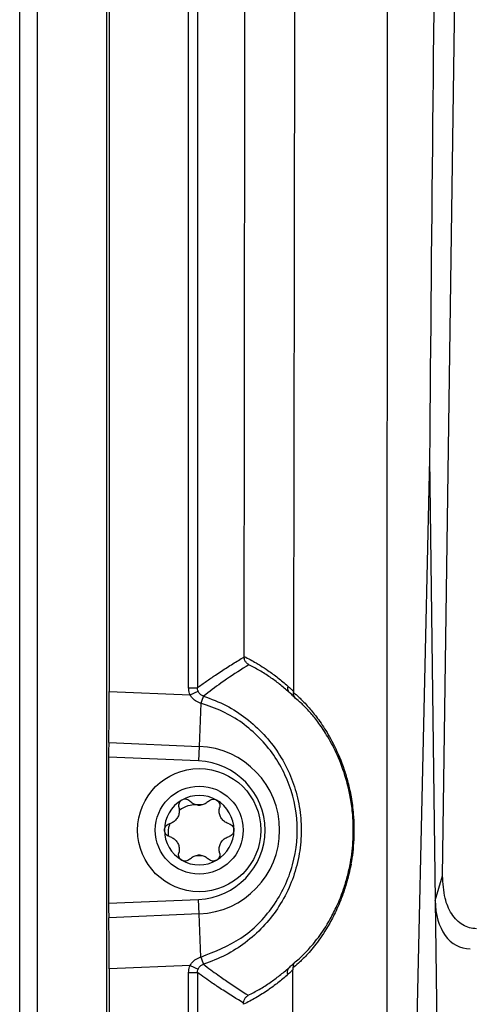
# Model space of a CAD drawing. Header units: millimetres. Extents: x -0.66 to 0.91, y -0.4 to 0.64.
# Tile 77 of 241: x -0.0314 to -0.0058, y 0.1341 to 0.1901. Entities that reach past the tile are written whole.
import ezdxf

# ---------------------------------------------------------------- set-up
doc = ezdxf.new("R2010")
doc.units = ezdxf.units.MM
doc.layers.add('FORMAT', color=7, linetype='Continuous')

msp = doc.modelspace()

# ---------------------------------------------------------------- linework, layer by layer
at = {"layer": 'FORMAT', "color": 7, "linetype": 'Continuous', "lineweight": 25}
for p, q in [((-0.031429, -0.035976), (-0.031429, 0.324024)), ((-0.030429, 0.324024), (-0.030429, -0.035976)), ((-0.026473, -0.03602), (-0.026473, 0.324067)), ((-0.026342, 0.266136), (-0.026342, 0.151911)), ((-0.021833, 0.152126), (-0.021833, 0.265684)), ((-0.021333, 0.265921), (-0.021333, 0.152126)), ((-0.007398, 0.141426), (-0.005943, 0.245048)), ((-0.008144, 0.16513), (-0.008867, 0.133224)), ((-0.008144, 0.16513), (-0.007825, 0.140028)), ((-0.026342, 0.151911), (-0.021748, 0.151723)), ((-0.021833, 0.152126), (-0.021333, 0.152126)), ((-0.021748, 0.151723), (-0.02129, 0.151925)), ((-0.021133, 0.151238), (-0.021234, 0.148789)), ((-0.021133, 0.151238), (-0.021136, 0.151239)), ((-0.020986, 0.15165), (-0.020983, 0.151649)), ((-0.026369, 0.149), (-0.021234, 0.148789)), ((-0.021234, 0.148789), (-0.021268, 0.147958)), ((-0.026377, 0.148168), (-0.026377, 0.139879)), ((-0.021268, 0.147958), (-0.026377, 0.148168)), ((-0.012634, 0.141837), (-0.012573, 0.142092)), ((-0.007825, 0.140028), (-0.007398, 0.141426)), ((-0.026377, 0.139879), (-0.021268, 0.140089)), ((-0.021234, 0.139258), (-0.021268, 0.140089)), ((-0.007825, 0.140028), (-0.007733, 0.132819)), ((-0.021234, 0.139258), (-0.026369, 0.139047)), ((-0.021133, 0.136809), (-0.021234, 0.139258)), ((-0.021136, 0.136808), (-0.021133, 0.136809)), ((-0.021748, 0.136324), (-0.026342, 0.136136)), ((-0.026342, 0.136136), (-0.026342, 0.021911)), ((-0.021748, 0.136324), (-0.02129, 0.136123)), ((-0.020983, 0.136398), (-0.020986, 0.136398)), ((-0.021833, 0.135921), (-0.021333, 0.135921)), ((-0.021833, 0.022364), (-0.021833, 0.135921)), ((-0.021333, 0.135921), (-0.021333, 0.022126))]:
    msp.add_line(p, q, dxfattribs=at)
for radius in [0.0035, 0.0025]:
    msp.add_circle((-0.021229, 0.144024), radius, dxfattribs=at)
for centre, radius, start, end in [((-0.015873, 0.152107), 0.0003449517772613, 160.756919, 221.967886), ((-0.018148, 0.150382), 0.0031082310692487, 155.92039, 163.985301), ((-0.018154, 0.150383), 0.0030993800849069, 155.883066, 163.969624), ((-0.021429, 0.144024), 0.0047695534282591, 272.349841, 87.650159), ((-0.021429, 0.144024), 0.003938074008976, 272.349841, 87.650159), ((-0.021229, 0.144024), 0.0019749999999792, 120, 180), ((-0.021229, 0.144024), 0.0019749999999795, 60, 120), ((-0.021229, 0.144024), 0.0019749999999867, 360, 60), ((-0.021229, 0.144024), 0.0014388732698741, 85.351691, 94.648309), ((-0.021229, 0.146197), 0.0007483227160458, 261.035513, 278.964487), ((-0.021229, 0.144024), 0.0019749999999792, 180, 240), ((-0.021229, 0.144024), 0.0019749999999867, 300, 360), ((-0.021229, 0.144024), 0.0019749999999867, 240, 300), ((-0.021229, 0.14185), 0.0007483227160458, 81.035513, 98.964487), ((-0.021229, 0.144024), 0.0014388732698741, 265.351691, 274.648309), ((-0.018148, 0.137666), 0.003108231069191, 196.014699, 204.07961), ((-0.018154, 0.137665), 0.0030993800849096, 196.030376, 204.116934), ((-0.015858, 0.135947), 0.0003738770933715, 137.943327, 202.136367)]:
    msp.add_arc(centre, radius, start, end, dxfattribs=at)
for centre, major_axis, ratio, start_param, end_param in [((-0.026403, 0.151914), (-4.373579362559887e-08, 0.003502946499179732), 0.01744, 3.729907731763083, 4.71167308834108), ((-0.02636, 0.148167), (-1.249594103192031e-08, 0.001000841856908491), 0.01744, 0.588315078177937, 1.570080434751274), ((-0.005177, 0.141007), (0.00115336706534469, 0.003657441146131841), 0.651857, 2.038672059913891, 3.344330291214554), ((-0.02636, 0.13988), (1.249594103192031e-08, 0.001000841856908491), 0.01744, 1.571512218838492, 2.553277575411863), ((-0.026403, 0.136133), (4.373579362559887e-08, 0.003502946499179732), 0.01744, 4.713104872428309, 5.694870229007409)]:
    msp.add_ellipse(centre, major_axis=major_axis, ratio=ratio, start_param=start_param, end_param=end_param, dxfattribs=at)
for points, knots in [([(-0.0157152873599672, 0.2661843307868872), (-0.0157249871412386, 0.2588971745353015), (-0.0157443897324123, 0.2443205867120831), (-0.0157673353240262, 0.2258000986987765), (-0.0157869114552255, 0.2106279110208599), (-0.0158027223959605, 0.1988026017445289), (-0.0158193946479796, 0.1869802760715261), (-0.0158426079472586, 0.1713455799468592), (-0.0158624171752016, 0.1596648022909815), (-0.0158755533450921, 0.151918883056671)], [0, 0, 0, 0, 0.1911613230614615, 0.3823823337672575, 0.4858288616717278, 0.5892850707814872, 0.6927704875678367, 0.7962657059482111, 0.9999999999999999, 0.9999999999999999, 0.9999999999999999, 0.9999999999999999]), ([(-0.0105477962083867, 0.1330993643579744), (-0.0105456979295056, 0.1418865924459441), (-0.0105415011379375, 0.1594620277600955), (-0.0105360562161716, 0.1901731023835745), (-0.0105299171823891, 0.2252314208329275), (-0.0105190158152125, 0.2514801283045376), (-0.0105135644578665, 0.2646061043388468)], [0, 0, 0, 0, 0.2003192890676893, 0.4006608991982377, 0.7002934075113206, 1, 1, 1, 1]), ([(-0.0186745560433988, 0.1538974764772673), (-0.0186601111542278, 0.1661231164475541), (-0.0186312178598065, 0.1905773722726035), (-0.0186115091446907, 0.227333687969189), (-0.0186141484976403, 0.2518435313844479), (-0.0186154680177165, 0.264097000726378)], [0, 0, 0, 0, 0.3333055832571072, 0.6666922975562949, 1, 1, 1, 1]), ([(-0.0070935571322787, 0.2465133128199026), (-0.0073230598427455, 0.2329570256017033), (-0.0077821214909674, 0.2058411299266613), (-0.0080231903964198, 0.1787011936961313), (-0.008143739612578, 0.1651295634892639)], [0, 0, 0, 0, 0.4999387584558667, 1, 1, 1, 1]), ([(-0.0213327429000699, 0.1521263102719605), (-0.0211619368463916, 0.1522492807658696), (-0.0208203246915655, 0.1524952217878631), (-0.020365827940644, 0.1528049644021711), (-0.0198663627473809, 0.1531355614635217), (-0.0193219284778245, 0.1534838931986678), (-0.0188903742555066, 0.1537457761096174), (-0.0186745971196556, 0.1538767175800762)], [0, 0, 0, 0, 0.1927752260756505, 0.3855505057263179, 0.5129501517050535, 0.756475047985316, 0.9999999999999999, 0.9999999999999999, 0.9999999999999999, 0.9999999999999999]), ([(-0.0184125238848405, 0.1534339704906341), (-0.0188323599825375, 0.1531646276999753), (-0.0193622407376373, 0.1528246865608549), (-0.0202195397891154, 0.1522262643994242), (-0.0206579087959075, 0.1519038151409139), (-0.0209857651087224, 0.1516499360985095), (-0.0209859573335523, 0.1516497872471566)], [0, 0, 0, 0, 0.4864254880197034, 0.6139241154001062, 0.999773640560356, 1, 1, 1, 1]), ([(-0.0186745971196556, 0.1538767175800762), (-0.0186745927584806, 0.1538784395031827), (-0.0186745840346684, 0.153881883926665), (-0.0186745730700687, 0.1538870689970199), (-0.0186745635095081, 0.1538922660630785), (-0.0186745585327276, 0.1538957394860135), (-0.0186745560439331, 0.1538974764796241)], [0, 0, 0, 0, 0.2497927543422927, 0.4996692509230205, 0.7497939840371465, 1, 1, 1, 1]), ([(-0.0184125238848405, 0.1534339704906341), (-0.0184140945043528, 0.1534348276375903), (-0.0184252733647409, 0.1534409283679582), (-0.0184842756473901, 0.1534763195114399), (-0.0185745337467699, 0.1535596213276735), (-0.0186584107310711, 0.1537081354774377), (-0.018669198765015, 0.1538204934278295), (-0.0186745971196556, 0.1538767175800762)], [0, 0, 0, 0, 0.0101857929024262, 0.0724972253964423, 0.3912704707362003, 0.6953904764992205, 1, 1, 1, 1]), ([(-0.018674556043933, 0.1538974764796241), (-0.0185606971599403, 0.1538397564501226), (-0.0183329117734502, 0.1537242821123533), (-0.018025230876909, 0.1535507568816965), (-0.0176873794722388, 0.1533475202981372), (-0.0172723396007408, 0.1530761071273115), (-0.016752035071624, 0.1526981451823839), (-0.0163832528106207, 0.152379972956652), (-0.0161986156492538, 0.1522206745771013)], [0, 0, 0, 0, 0.134291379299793, 0.2686625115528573, 0.3656221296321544, 0.5380129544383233, 0.7686982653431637, 1, 1, 1, 1]), ([(-0.0161294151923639, 0.1518763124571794), (-0.016305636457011, 0.1520280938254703), (-0.0166585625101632, 0.1523320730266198), (-0.0172180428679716, 0.1527371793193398), (-0.0178022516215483, 0.1531120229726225), (-0.018208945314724, 0.1533265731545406), (-0.0184125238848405, 0.1534339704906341)], [0, 0, 0, 0, 0.2386328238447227, 0.477920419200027, 0.7386627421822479, 1, 1, 1, 1]), ([(-0.0217476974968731, 0.1517229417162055), (-0.0217575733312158, 0.1517469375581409), (-0.021788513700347, 0.1518221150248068), (-0.021824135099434, 0.1519569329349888), (-0.0218297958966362, 0.1520693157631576), (-0.0218326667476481, 0.1521263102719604)], [0, 0, 0, 0, 0.1876973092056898, 0.5880438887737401, 0.9999999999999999, 0.9999999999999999, 0.9999999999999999, 0.9999999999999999]), ([(-0.0212902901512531, 0.1519246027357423), (-0.0212953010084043, 0.1519366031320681), (-0.0213219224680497, 0.1520003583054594), (-0.0213278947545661, 0.1520698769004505), (-0.0213327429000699, 0.1521263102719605)], [0, 0, 0, 0, 0.1882262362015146, 1, 1, 1, 1]), ([(-0.0209859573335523, 0.1516497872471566), (-0.021012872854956, 0.1516600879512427), (-0.0210919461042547, 0.1516903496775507), (-0.0212072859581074, 0.1517775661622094), (-0.0212626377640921, 0.1518756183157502), (-0.0212902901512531, 0.1519246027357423)], [0, 0, 0, 0, 0.2052388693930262, 0.6029570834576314, 0.9999999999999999, 0.9999999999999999, 0.9999999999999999, 0.9999999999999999]), ([(-0.0161986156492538, 0.1522206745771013), (-0.0161665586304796, 0.1521917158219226), (-0.0161024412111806, 0.152133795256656), (-0.0160166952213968, 0.1520539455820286), (-0.015941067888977, 0.1519822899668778), (-0.0158973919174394, 0.1519400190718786), (-0.0158755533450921, 0.151918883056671)], [0, 0, 0, 0, 0.2956639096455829, 0.5913590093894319, 0.7956740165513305, 1, 1, 1, 1]), ([(-0.0157499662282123, 0.1515191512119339), (-0.0157825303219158, 0.1515511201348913), (-0.0158476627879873, 0.1516150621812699), (-0.0159435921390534, 0.1517061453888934), (-0.0160374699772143, 0.1517934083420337), (-0.0160987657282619, 0.1518486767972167), (-0.0161294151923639, 0.1518763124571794)], [0, 0, 0, 0, 0.2596718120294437, 0.5193777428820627, 0.7596764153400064, 1, 1, 1, 1]), ([(-0.0158765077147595, 0.151854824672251), (-0.0158762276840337, 0.1518546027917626), (-0.0157891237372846, 0.1517855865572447), (-0.0155693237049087, 0.1515971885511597), (-0.0151383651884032, 0.15116446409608), (-0.0146390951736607, 0.1505757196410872), (-0.0141093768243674, 0.1498357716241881), (-0.0135367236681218, 0.1488439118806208), (-0.0130760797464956, 0.1477679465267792), (-0.0127689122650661, 0.146739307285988), (-0.0125839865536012, 0.1458972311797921), (-0.0124393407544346, 0.1448084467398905), (-0.0124158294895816, 0.1434718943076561), (-0.0125665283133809, 0.1422225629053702), (-0.0127852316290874, 0.1412503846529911), (-0.0130534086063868, 0.1403738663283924), (-0.0134046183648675, 0.1395105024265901), (-0.0139252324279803, 0.1385036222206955), (-0.0145389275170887, 0.137594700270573), (-0.0151404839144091, 0.1368870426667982), (-0.015606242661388, 0.1364298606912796), (-0.0158214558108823, 0.1362527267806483), (-0.0159056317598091, 0.1361900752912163), (-0.0159062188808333, 0.1361896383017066)], [0, 0, 0, 0, 0.000224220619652, 0.069744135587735, 0.1398473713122, 0.1975339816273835, 0.2558689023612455, 0.3134784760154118, 0.3730868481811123, 0.3996017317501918, 0.4267221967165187, 0.4563933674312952, 0.4980363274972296, 0.5397005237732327, 0.5674495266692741, 0.5959927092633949, 0.6391413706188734, 0.6834171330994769, 0.7632312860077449, 0.8449675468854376, 0.9219001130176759, 0.9994552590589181, 1, 1, 1, 1]), ([(-0.0158755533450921, 0.151918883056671), (-0.0158755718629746, 0.1519134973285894), (-0.0158756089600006, 0.15190270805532), (-0.0158757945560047, 0.1518866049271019), (-0.015876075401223, 0.1518705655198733), (-0.0158763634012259, 0.1518600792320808), (-0.0158765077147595, 0.151854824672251)], [0, 0, 0, 0, 0.2477042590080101, 0.4962279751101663, 0.7475655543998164, 1, 1, 1, 1]), ([(-0.0157499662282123, 0.1515191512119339), (-0.0157511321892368, 0.1515203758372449), (-0.0157579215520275, 0.1515275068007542), (-0.0157994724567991, 0.1515745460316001), (-0.0158629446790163, 0.1516791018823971), (-0.0158718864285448, 0.1517949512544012), (-0.0158765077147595, 0.151854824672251)], [0, 0, 0, 0, 0.0141563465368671, 0.0824320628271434, 0.525781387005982, 1, 1, 1, 1]), ([(-0.021135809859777, 0.1512391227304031), (-0.0211895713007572, 0.1512573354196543), (-0.0213446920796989, 0.1513098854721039), (-0.0215753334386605, 0.1514594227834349), (-0.0216910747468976, 0.1516363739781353), (-0.0217476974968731, 0.1517229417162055)], [0, 0, 0, 0, 0.2131689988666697, 0.6150679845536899, 0.9999999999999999, 0.9999999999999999, 0.9999999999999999, 0.9999999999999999]), ([(-0.0211332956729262, 0.1368089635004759), (-0.0203454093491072, 0.1371182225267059), (-0.0187571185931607, 0.1377416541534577), (-0.0169176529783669, 0.1396259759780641), (-0.0157698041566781, 0.1420125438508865), (-0.0155317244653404, 0.1446801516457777), (-0.0162211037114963, 0.1472367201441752), (-0.0177148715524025, 0.1493732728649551), (-0.0194893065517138, 0.1506770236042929), (-0.0207177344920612, 0.1510965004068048), (-0.0211332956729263, 0.151238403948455)], [0, 0, 0, 0, 0.1299077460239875, 0.2618794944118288, 0.3974849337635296, 0.5340189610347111, 0.666962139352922, 0.7993534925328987, 0.9321238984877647, 1, 1, 1, 1]), ([(-0.0209832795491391, 0.1516489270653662), (-0.0205464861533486, 0.1514837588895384), (-0.0196917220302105, 0.1511605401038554), (-0.0185381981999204, 0.1504062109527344), (-0.0175428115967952, 0.1495027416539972), (-0.0167127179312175, 0.1484396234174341), (-0.0160807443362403, 0.1472763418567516), (-0.0156457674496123, 0.1460158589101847), (-0.0154237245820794, 0.1447049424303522), (-0.0154220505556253, 0.1433510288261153), (-0.0156474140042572, 0.1420174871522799), (-0.016097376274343, 0.1407296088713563), (-0.0167485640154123, 0.139551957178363), (-0.0175911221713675, 0.138493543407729), (-0.0185864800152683, 0.1376055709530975), (-0.0197225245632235, 0.1368731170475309), (-0.0205590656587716, 0.1365581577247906), (-0.0209832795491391, 0.1363984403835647)], [0, 0, 0, 0, 0.06926027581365, 0.1355359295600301, 0.2037642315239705, 0.2688491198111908, 0.3357502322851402, 0.4002338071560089, 0.4665354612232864, 0.5324896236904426, 0.6004447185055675, 0.6666051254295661, 0.7347029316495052, 0.8001287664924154, 0.8674053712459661, 0.9327606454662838, 1, 1, 1, 1]), ([(-0.0157762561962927, 0.1365347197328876), (-0.0156840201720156, 0.1366075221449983), (-0.0154988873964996, 0.1367536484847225), (-0.0150471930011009, 0.137198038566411), (-0.0144746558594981, 0.1378743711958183), (-0.0138957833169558, 0.1387323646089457), (-0.0133967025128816, 0.1397020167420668), (-0.0130653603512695, 0.1405184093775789), (-0.012807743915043, 0.1413642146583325), (-0.0125996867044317, 0.1422908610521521), (-0.0124555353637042, 0.1434953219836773), (-0.0124784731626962, 0.1447771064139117), (-0.012653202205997, 0.14609934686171), (-0.0129982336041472, 0.1474021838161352), (-0.0135140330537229, 0.1486242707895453), (-0.0140554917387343, 0.1495735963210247), (-0.014563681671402, 0.1502899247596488), (-0.01503886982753, 0.1508548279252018), (-0.0154625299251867, 0.151282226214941), (-0.0156538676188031, 0.151439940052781), (-0.0157499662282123, 0.1515191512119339)], [0, 0, 0, 0, 0.0791997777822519, 0.158966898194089, 0.2389456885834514, 0.3203666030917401, 0.3631983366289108, 0.4069268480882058, 0.4341744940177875, 0.4621156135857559, 0.5026606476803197, 0.5431061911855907, 0.5720162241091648, 0.6244450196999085, 0.6812576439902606, 0.7405717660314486, 0.7981161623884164, 0.856378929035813, 0.9278668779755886, 1, 1, 1, 1]), ([(-0.0222168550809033, 0.1457340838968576), (-0.0222496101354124, 0.1457108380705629), (-0.0223150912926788, 0.1456643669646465), (-0.0223787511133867, 0.1455606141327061), (-0.0224089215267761, 0.1454439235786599), (-0.022403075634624, 0.1453584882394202), (-0.0223916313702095, 0.1453150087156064), (-0.0223903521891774, 0.1453101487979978)], [0, 0, 0, 0, 0.2355200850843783, 0.4708319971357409, 0.7119519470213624, 0.9678034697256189, 1, 1, 1, 1]), ([(-0.0217629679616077, 0.1456723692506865), (-0.0217960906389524, 0.1457000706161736), (-0.0218624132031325, 0.1457555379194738), (-0.0219625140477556, 0.1457816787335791), (-0.0220575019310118, 0.1457859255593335), (-0.022135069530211, 0.1457748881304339), (-0.0221938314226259, 0.1457455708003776), (-0.0222168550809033, 0.1457340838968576)], [0, 0, 0, 0, 0.2724766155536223, 0.5455883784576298, 0.6126147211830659, 0.8482175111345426, 1, 1, 1, 1]), ([(-0.0213459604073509, 0.1454578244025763), (-0.0214233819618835, 0.1454769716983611), (-0.021584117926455, 0.1455167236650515), (-0.0217019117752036, 0.1456192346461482), (-0.0217629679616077, 0.1456723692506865)], [0, 0, 0, 0, 0.481669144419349, 1, 1, 1, 1]), ([(-0.0206957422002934, 0.1456723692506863), (-0.0207567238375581, 0.1456192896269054), (-0.0208745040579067, 0.145516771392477), (-0.0210352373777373, 0.1454770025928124), (-0.02111274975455, 0.1454578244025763)], [0, 0, 0, 0, 0.5177578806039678, 1, 1, 1, 1]), ([(-0.0206957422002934, 0.1456723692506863), (-0.0206626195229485, 0.1457000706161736), (-0.0205962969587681, 0.1457555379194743), (-0.0204961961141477, 0.1457816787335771), (-0.0204012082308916, 0.1457859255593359), (-0.020323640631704, 0.1457748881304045), (-0.0202648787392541, 0.1457455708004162), (-0.0202418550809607, 0.1457340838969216)], [0, 0, 0, 0, 0.2724766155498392, 0.5455883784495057, 0.6126147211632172, 0.8482175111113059, 1, 1, 1, 1]), ([(-0.0202418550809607, 0.1457340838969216), (-0.0202091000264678, 0.1457108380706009), (-0.0201436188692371, 0.1456643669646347), (-0.0200799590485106, 0.1455606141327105), (-0.0200497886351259, 0.1454439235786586), (-0.0200556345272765, 0.1453584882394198), (-0.0200670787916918, 0.1453150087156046), (-0.0200683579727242, 0.1453101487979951)], [0, 0, 0, 0, 0.2355200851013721, 0.4708319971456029, 0.7119519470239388, 0.967803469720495, 1, 1, 1, 1]), ([(-0.0223903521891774, 0.1453101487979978), (-0.0223815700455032, 0.1452718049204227), (-0.0223637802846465, 0.1451941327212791), (-0.0223610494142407, 0.1450746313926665), (-0.0223761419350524, 0.1449556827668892), (-0.0224092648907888, 0.1448429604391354), (-0.0224603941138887, 0.1447352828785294), (-0.0225270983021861, 0.1446379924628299), (-0.0226088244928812, 0.1445517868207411), (-0.0227032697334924, 0.1444796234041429), (-0.0228090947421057, 0.144421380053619), (-0.0228853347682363, 0.1443978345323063), (-0.0229239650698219, 0.1443859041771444)], [0, 0, 0, 0, 0.1034027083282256, 0.2094601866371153, 0.3055668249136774, 0.4046957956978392, 0.4982495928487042, 0.5953018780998, 0.6912090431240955, 0.7903053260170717, 0.8937491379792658, 1, 1, 1, 1]), ([(-0.0213743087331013, 0.1454628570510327), (-0.0214976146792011, 0.1454590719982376), (-0.0218008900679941, 0.1454497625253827), (-0.0221375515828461, 0.1453079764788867), (-0.0223233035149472, 0.14517314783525), (-0.0223639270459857, 0.1451436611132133)], [0, 0, 0, 0, 0.3486651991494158, 0.8575545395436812, 1, 1, 1, 1]), ([(-0.019534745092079, 0.1443859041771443), (-0.019572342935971, 0.1443974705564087), (-0.0196485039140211, 0.1444209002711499), (-0.0197533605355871, 0.1444782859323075), (-0.0198488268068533, 0.1445508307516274), (-0.0199298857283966, 0.1446358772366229), (-0.0199975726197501, 0.1447339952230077), (-0.020048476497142, 0.1448404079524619), (-0.0200822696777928, 0.1449542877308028), (-0.0200975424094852, 0.1450721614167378), (-0.0200950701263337, 0.1451929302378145), (-0.0200773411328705, 0.1452707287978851), (-0.0200683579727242, 0.1453101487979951)], [0, 0, 0, 0, 0.1034027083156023, 0.209460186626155, 0.3055668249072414, 0.40469579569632, 0.4982495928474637, 0.5953018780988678, 0.6912090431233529, 0.790305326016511, 0.893749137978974, 1, 1, 1, 1]), ([(-0.0232043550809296, 0.1440236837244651), (-0.0232006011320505, 0.1440636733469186), (-0.0231930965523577, 0.144143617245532), (-0.0231350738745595, 0.1442506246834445), (-0.0230491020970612, 0.1443350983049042), (-0.0229721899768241, 0.1443727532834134), (-0.0229288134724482, 0.1443845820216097), (-0.0229239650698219, 0.1443859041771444)], [0, 0, 0, 0, 0.235520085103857, 0.4708319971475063, 0.7119519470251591, 0.9678034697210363, 1, 1, 1, 1]), ([(-0.0229239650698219, 0.1436614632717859), (-0.0229645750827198, 0.143676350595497), (-0.0230458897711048, 0.1437061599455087), (-0.0231402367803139, 0.1438018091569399), (-0.023195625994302, 0.1439132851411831), (-0.0232017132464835, 0.1439902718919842), (-0.0232043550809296, 0.1440236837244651)], [0, 0, 0, 0, 0.2726506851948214, 0.5459369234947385, 0.8029390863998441, 1, 1, 1, 1]), ([(-0.022903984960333, 0.1443913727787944), (-0.0229114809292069, 0.1443692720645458), (-0.0229848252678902, 0.1441530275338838), (-0.0230128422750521, 0.1439105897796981), (-0.0229992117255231, 0.143697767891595), (-0.0229986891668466, 0.1436896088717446)], [0, 0, 0, 0, 0.0986708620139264, 0.96544546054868, 1, 1, 1, 1]), ([(-0.019534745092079, 0.1443859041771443), (-0.0194941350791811, 0.1443710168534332), (-0.0194128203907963, 0.1443412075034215), (-0.0193184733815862, 0.1442455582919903), (-0.0192630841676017, 0.1441340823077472), (-0.0192569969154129, 0.144057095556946), (-0.0192543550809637, 0.1440236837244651)], [0, 0, 0, 0, 0.2726506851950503, 0.5459369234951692, 0.8029390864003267, 1, 1, 1, 1]), ([(-0.0192543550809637, 0.1440236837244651), (-0.019258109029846, 0.1439836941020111), (-0.0192656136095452, 0.1439037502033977), (-0.0193236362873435, 0.1437967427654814), (-0.0194096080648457, 0.1437122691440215), (-0.0194865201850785, 0.1436746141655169), (-0.0195298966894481, 0.1436627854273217), (-0.0195347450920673, 0.1436614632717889)], [0, 0, 0, 0, 0.2355200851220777, 0.4708319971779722, 0.7119519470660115, 0.967803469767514, 1, 1, 1, 1]), ([(-0.0229239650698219, 0.1436614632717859), (-0.0228863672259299, 0.1436498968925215), (-0.0228102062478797, 0.1436264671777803), (-0.0227053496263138, 0.1435690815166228), (-0.0226098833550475, 0.1434965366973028), (-0.0225288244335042, 0.1434114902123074), (-0.0224611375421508, 0.1433133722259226), (-0.0224102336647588, 0.1432069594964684), (-0.022376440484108, 0.1430930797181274), (-0.0223611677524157, 0.1429752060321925), (-0.0223636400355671, 0.1428544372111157), (-0.0223813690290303, 0.1427766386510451), (-0.0223903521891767, 0.1427372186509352)], [0, 0, 0, 0, 0.1034027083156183, 0.2094601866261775, 0.3055668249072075, 0.4046957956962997, 0.4982495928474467, 0.5953018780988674, 0.6912090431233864, 0.7903053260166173, 0.8937491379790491, 0.9999999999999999, 0.9999999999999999, 0.9999999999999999, 0.9999999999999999]), ([(-0.020068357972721, 0.1427372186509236), (-0.020077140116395, 0.1427755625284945), (-0.0200949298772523, 0.142853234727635), (-0.0200976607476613, 0.1429727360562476), (-0.0200825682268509, 0.1430916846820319), (-0.0200494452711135, 0.1432044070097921), (-0.0199983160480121, 0.1433120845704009), (-0.0199316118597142, 0.1434093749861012), (-0.0198498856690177, 0.1434955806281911), (-0.0197554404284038, 0.1435677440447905), (-0.0196496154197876, 0.1436259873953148), (-0.0195733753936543, 0.1436495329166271), (-0.0195347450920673, 0.1436614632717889)], [0, 0, 0, 0, 0.1034027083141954, 0.2094601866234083, 0.3055668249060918, 0.4046957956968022, 0.4982495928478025, 0.5953018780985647, 0.6912090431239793, 0.7903053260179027, 0.8937491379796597, 1, 1, 1, 1]), ([(-0.02221685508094, 0.1423132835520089), (-0.022249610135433, 0.1423365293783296), (-0.0223150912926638, 0.1423830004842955), (-0.0223787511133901, 0.1424867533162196), (-0.022408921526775, 0.1426034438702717), (-0.0224030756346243, 0.1426888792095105), (-0.0223916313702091, 0.1427323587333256), (-0.0223903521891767, 0.1427372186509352)], [0, 0, 0, 0, 0.2355200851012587, 0.4708319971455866, 0.7119519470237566, 0.9678034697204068, 1, 1, 1, 1]), ([(-0.0217629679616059, 0.1423749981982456), (-0.0217961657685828, 0.1423472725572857), (-0.0218626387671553, 0.1422917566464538), (-0.021992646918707, 0.1422578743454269), (-0.0221168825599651, 0.1422656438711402), (-0.0221865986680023, 0.1422988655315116), (-0.02221685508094, 0.1423132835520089)], [0, 0, 0, 0, 0.2726506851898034, 0.545936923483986, 0.8029390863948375, 1, 1, 1, 1]), ([(-0.0217629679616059, 0.1423749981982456), (-0.0217019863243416, 0.1424280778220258), (-0.0215842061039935, 0.1425305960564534), (-0.0214234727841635, 0.1425703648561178), (-0.0213459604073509, 0.1425895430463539)], [0, 0, 0, 0, 0.5177578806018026, 1, 1, 1, 1]), ([(-0.02111274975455, 0.142589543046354), (-0.0210353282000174, 0.1425703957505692), (-0.0208745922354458, 0.1425306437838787), (-0.0207567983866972, 0.142428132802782), (-0.0206957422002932, 0.1423749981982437)], [0, 0, 0, 0, 0.4816691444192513, 1, 1, 1, 1]), ([(-0.0202418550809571, 0.1423132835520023), (-0.020278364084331, 0.142296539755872), (-0.0203513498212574, 0.1422630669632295), (-0.0204730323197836, 0.1422598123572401), (-0.0205891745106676, 0.1422920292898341), (-0.0206602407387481, 0.1423398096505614), (-0.0206921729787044, 0.1423714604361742), (-0.0206957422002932, 0.1423749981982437)], [0, 0, 0, 0, 0.2355200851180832, 0.4708319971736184, 0.7119519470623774, 0.9678034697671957, 1, 1, 1, 1]), ([(-0.020068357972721, 0.1427372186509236), (-0.0200609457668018, 0.1426946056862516), (-0.0200461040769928, 0.142609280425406), (-0.0200817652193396, 0.1424797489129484), (-0.0201506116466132, 0.1423760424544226), (-0.0202142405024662, 0.1423322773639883), (-0.0202418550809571, 0.1423132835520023)], [0, 0, 0, 0, 0.2726506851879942, 0.5459369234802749, 0.8029390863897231, 1, 1, 1, 1]), ([(-0.0054765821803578, 0.1384178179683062), (-0.0056099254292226, 0.1384281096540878), (-0.0058791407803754, 0.1384488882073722), (-0.0062621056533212, 0.1386208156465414), (-0.0066083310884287, 0.1388927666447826), (-0.0069974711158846, 0.139384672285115), (-0.0073405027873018, 0.1402453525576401), (-0.0073768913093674, 0.1409967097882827), (-0.0073976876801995, 0.141426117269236)], [0, 0, 0, 0, 0.1007797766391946, 0.2034708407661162, 0.3126566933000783, 0.4321759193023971, 0.6754833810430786, 1, 1, 1, 1]), ([(-0.0217476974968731, 0.1363244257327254), (-0.0217223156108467, 0.1363684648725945), (-0.0216707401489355, 0.1364579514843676), (-0.0215642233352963, 0.1365734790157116), (-0.0214390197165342, 0.1366733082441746), (-0.0213199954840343, 0.136739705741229), (-0.0212173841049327, 0.1367829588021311), (-0.0211630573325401, 0.1367997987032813), (-0.021135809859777, 0.1368082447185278)], [0, 0, 0, 0, 0.1896102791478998, 0.385284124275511, 0.5836749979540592, 0.7872873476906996, 0.8933144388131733, 1, 1, 1, 1]), ([(-0.0218326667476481, 0.1359210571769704), (-0.0218229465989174, 0.1360339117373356), (-0.0218109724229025, 0.1361729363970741), (-0.021757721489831, 0.1363004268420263), (-0.0217476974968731, 0.1363244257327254)], [0, 0, 0, 0, 0.8117592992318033, 1, 1, 1, 1]), ([(-0.0213327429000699, 0.1359210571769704), (-0.021327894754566, 0.1359774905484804), (-0.0213219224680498, 0.1360470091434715), (-0.0212953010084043, 0.1361107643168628), (-0.0212902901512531, 0.1361227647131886)], [0, 0, 0, 0, 0.8117737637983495, 1, 1, 1, 1]), ([(-0.0212902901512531, 0.1361227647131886), (-0.0212626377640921, 0.1361717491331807), (-0.0212072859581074, 0.1362698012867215), (-0.0210919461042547, 0.1363570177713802), (-0.021012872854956, 0.1363872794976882), (-0.0209859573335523, 0.1363975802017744)], [0, 0, 0, 0, 0.397042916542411, 0.7947611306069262, 1, 1, 1, 1]), ([(-0.0209859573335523, 0.1363975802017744), (-0.02098576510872, 0.1363974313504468), (-0.0207148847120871, 0.1361876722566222), (-0.0203518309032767, 0.1359179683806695), (-0.0198808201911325, 0.1355842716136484), (-0.0193059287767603, 0.1351861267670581), (-0.0188197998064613, 0.1348742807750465), (-0.0184411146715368, 0.1346313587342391)], [0, 0, 0, 0, 0.0002288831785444, 0.3225387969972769, 0.4304861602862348, 0.5563596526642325, 0.9999999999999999, 0.9999999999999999, 0.9999999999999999, 0.9999999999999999]), ([(-0.0184411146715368, 0.1346313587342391), (-0.0182316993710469, 0.134741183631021), (-0.0178124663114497, 0.1349610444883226), (-0.0172197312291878, 0.1353412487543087), (-0.0166586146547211, 0.1357479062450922), (-0.0163101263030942, 0.1360477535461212), (-0.0161357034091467, 0.1361978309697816)], [0, 0, 0, 0, 0.2639983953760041, 0.5285041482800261, 0.7640102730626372, 1, 1, 1, 1]), ([(-0.0159046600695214, 0.1360853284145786), (-0.015922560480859, 0.1360681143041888), (-0.0159583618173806, 0.1360336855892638), (-0.0160261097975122, 0.1359696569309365), (-0.0161079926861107, 0.1358935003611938), (-0.0161722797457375, 0.1358355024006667), (-0.0162044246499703, 0.135806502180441)], [0, 0, 0, 0, 0.1805896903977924, 0.3611845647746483, 0.680578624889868, 1, 1, 1, 1]), ([(-0.0161357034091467, 0.1361978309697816), (-0.0161049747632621, 0.1362254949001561), (-0.0160435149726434, 0.1362808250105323), (-0.0159529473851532, 0.1363648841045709), (-0.0158637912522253, 0.136449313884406), (-0.0158054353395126, 0.136506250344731), (-0.0157762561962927, 0.1365347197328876)], [0, 0, 0, 0, 0.2541588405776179, 0.5083383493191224, 0.7541591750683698, 0.9999999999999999, 0.9999999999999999, 0.9999999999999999, 0.9999999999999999]), ([(-0.01596050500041, 0.1092853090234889), (-0.0159506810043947, 0.113747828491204), (-0.0159310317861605, 0.1226734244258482), (-0.0159134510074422, 0.1316145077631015), (-0.0159046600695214, 0.1360853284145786)], [0, 0, 0, 0, 0.4999687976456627, 1, 1, 1, 1]), ([(-0.0157762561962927, 0.1365347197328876), (-0.0157774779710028, 0.1365334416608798), (-0.0157881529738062, 0.1365222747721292), (-0.0158331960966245, 0.1364695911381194), (-0.0158951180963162, 0.136359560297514), (-0.0159025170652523, 0.1362463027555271), (-0.0159062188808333, 0.1361896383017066)], [0, 0, 0, 0, 0.014339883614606, 0.1252917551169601, 0.5623702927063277, 1, 1, 1, 1]), ([(-0.0159062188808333, 0.1361896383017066), (-0.0159059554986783, 0.1361813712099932), (-0.0159054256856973, 0.1361647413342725), (-0.0159049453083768, 0.1361387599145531), (-0.0159046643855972, 0.1361121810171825), (-0.0159046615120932, 0.1360943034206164), (-0.0159046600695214, 0.1360853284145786)], [0, 0, 0, 0, 0.2435658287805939, 0.4899509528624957, 0.7439424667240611, 0.9999999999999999, 0.9999999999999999, 0.9999999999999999, 0.9999999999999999]), ([(-0.0187040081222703, 0.1341883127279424), (-0.0190933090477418, 0.1344266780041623), (-0.0195928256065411, 0.1347325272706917), (-0.0201868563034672, 0.135123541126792), (-0.0206738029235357, 0.1354500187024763), (-0.0210505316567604, 0.1357193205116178), (-0.0213327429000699, 0.1359210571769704)], [0, 0, 0, 0, 0.4442790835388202, 0.5700596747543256, 0.6779274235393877, 1, 1, 1, 1]), ([(-0.0162044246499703, 0.135806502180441), (-0.0163863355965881, 0.1356496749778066), (-0.0167505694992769, 0.1353356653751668), (-0.017350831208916, 0.1348987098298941), (-0.0180008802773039, 0.1344859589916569), (-0.0184682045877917, 0.1342359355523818), (-0.0187039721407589, 0.1341201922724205), (-0.0187039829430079, 0.1341201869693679)], [0, 0, 0, 0, 0.227718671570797, 0.4559531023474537, 0.7276455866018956, 0.9999875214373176, 1, 1, 1, 1]), ([(-0.0187040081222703, 0.1341883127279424), (-0.0186985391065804, 0.134244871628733), (-0.0186876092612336, 0.1343579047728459), (-0.0186027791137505, 0.1345068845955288), (-0.0185121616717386, 0.1345896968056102), (-0.0184534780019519, 0.1346246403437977), (-0.0184427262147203, 0.1346304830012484), (-0.0184411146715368, 0.1346313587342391)], [0, 0, 0, 0, 0.306599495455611, 0.6127400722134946, 0.9305540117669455, 0.9895910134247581, 1, 1, 1, 1]), ([(-0.0187039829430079, 0.1341201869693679), (-0.01870397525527, 0.1341258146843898), (-0.0187039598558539, 0.1341370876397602), (-0.0187039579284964, 0.1341541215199), (-0.018703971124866, 0.1341712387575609), (-0.0187039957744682, 0.1341826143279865), (-0.0187040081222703, 0.1341883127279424)], [0, 0, 0, 0, 0.2479151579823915, 0.4966023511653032, 0.747831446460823, 1, 1, 1, 1])]:
    msp.add_open_spline(points, degree=3, knots=knots, dxfattribs=at)

doc.saveas('drawing.dxf')
